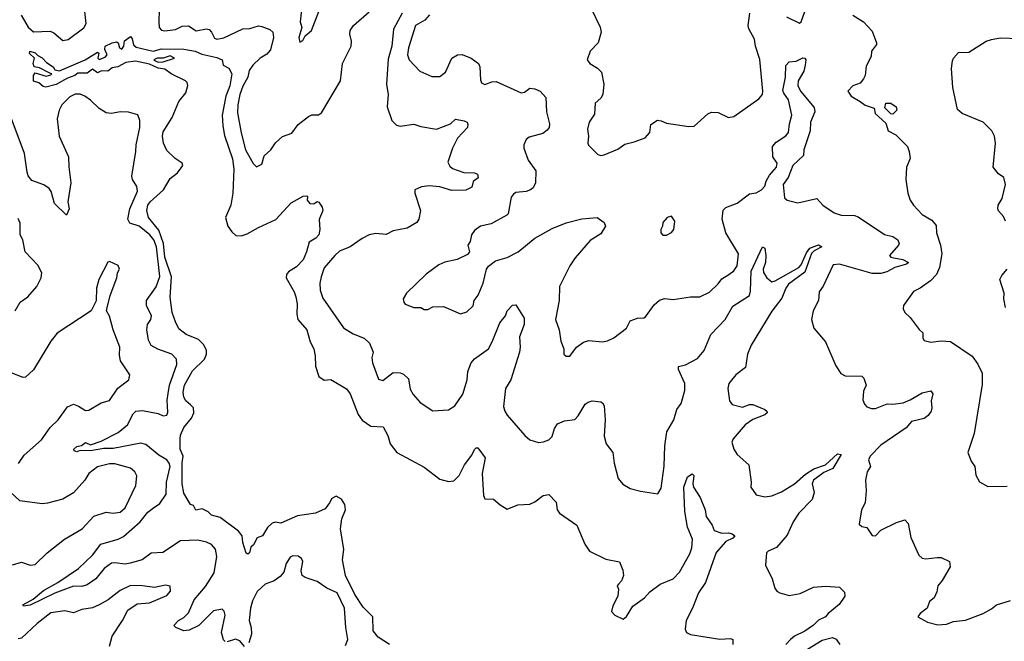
# Model space of a CAD drawing. Extents: x 2293139 to 2515392, y 824115 to 1006937.
# Tile 245 of 256: x 2340505 to 2346199, y 983904 to 987498. Entities that reach past the tile are written whole.
import ezdxf

# ---------------------------------------------------------------- set-up
doc = ezdxf.new("R2010")
doc.units = 0

msp = doc.modelspace()

# ---------------------------------------------------------------- linework, layer by layer
at = {"layer": '0CON10XD'}
for points in [[(2340513.4, 987525), (2340554.1, 987454.1)], [(2340554.1, 987454.1), (2340585, 987426.9), (2340681.8, 987431.8), (2340702.2, 987422.2), (2340755, 987378), (2340785, 987383.1), (2340875, 987450.8), (2340889.4, 987475), (2340881.9, 987545)], [(2341311.2, 987555), (2341308.6, 987485), (2341312.1, 987452.1), (2341325, 987436.7), (2341345, 987433.3), (2341405, 987441.6), (2341445, 987460.3), (2341481.7, 987461.7), (2341525, 987433.9), (2341585, 987444.4), (2341600.7, 987440.7), (2341615, 987426), (2341631.9, 987391.9), (2341645, 987384.6), (2341685, 987393.8), (2341795, 987445.8), (2341835, 987447.1), (2341885, 987461.5), (2341905, 987459.5), (2341950.9, 987440.9), (2341968.5, 987425), (2341973.2, 987395), (2341955, 987324.4), (2341935, 987299.5), (2341894.6, 987275), (2341853.8, 987235), (2341832.5, 987205), (2341823.4, 987165), (2341795, 987113.1), (2341777.9, 987065), (2341765.8, 987005), (2341765, 986960), (2341785, 986843.8), (2341810.7, 986745), (2341855, 986666.2), (2341875, 986648), (2341905, 986663.3), (2341919.5, 986710.5), (2341956.4, 986745), (2341985, 986786.9), (2342025, 986823.1), (2342078.5, 986841.5), (2342115, 986892.5), (2342175, 986938.6), (2342195, 986948.1), (2342232.7, 986947.3), (2342250.9, 986959.1), (2342360, 987145), (2342371.2, 987245), (2342421.9, 987345), (2342423.7, 987373.7), (2342413.5, 987415), (2342416.5, 987435), (2342435.6, 987465), (2342525, 987542.5)], [(2342134.4, 987555), (2342126.9, 987485), (2342136.7, 987453.3), (2342120, 987395), (2342125, 987367.5), (2342143, 987377), (2342155.8, 987404.2), (2342192, 987435), (2342234.7, 987545.3)], [(2342716.7, 987535), (2342667.4, 987442.6), (2342657.5, 987345), (2342635, 987268.8), (2342627, 987125), (2342635.3, 987064.7), (2342630.9, 986995), (2342656.9, 986915), (2342685, 986888.1), (2342705, 986882.7), (2342784.6, 986894.6), (2342825, 986881.1), (2342915, 986865.7), (2342996.7, 986895), (2343025, 986923.3), (2343075, 986914), (2343092.5, 986905), (2343097.5, 986892.5), (2343094, 986875), (2343037.6, 986812.4), (2343008.8, 986755), (2342981.4, 986675), (2342992, 986652), (2343008.3, 986638.3), (2343073.3, 986615), (2343135, 986612.5), (2343152.7, 986605), (2343156.9, 986583.1), (2343128.3, 986561.7), (2343119.5, 986530.5), (2343085, 986512), (2343005, 986510), (2342935, 986531.2), (2342873.1, 986536.9), (2342827.7, 986532.3), (2342790, 986515), (2342790, 986495), (2342822, 986395), (2342812.9, 986345), (2342800.8, 986325), (2342745, 986292.9), (2342665, 986277.8), (2342625, 986255.5), (2342565, 986261.5), (2342525.7, 986254.3), (2342485, 986233.8), (2342416, 986185), (2342355, 986159.5), (2342326.9, 986135), (2342266.5, 986063.5), (2342248.2, 986011.8), (2342241.1, 985975), (2342243.5, 985935), (2342258.3, 985888.3), (2342376.6, 985716.6), (2342432.8, 985682.8), (2342497.3, 985657.3), (2342528.3, 985628.3), (2342548.8, 985575), (2342541.8, 985545), (2342545.5, 985515), (2342580.7, 985420.7), (2342605, 985412), (2342665, 985457.8), (2342705, 985456.9), (2342725, 985449.2), (2342752.6, 985422.6), (2342762.7, 985362.7), (2342780.7, 985330.7), (2342821.2, 985285), (2342895, 985236.7), (2342985, 985243.1), (2343021.4, 985265), (2343067.5, 985332.5), (2343092.5, 985415), (2343097.3, 985465), (2343115.6, 985515), (2343135, 985537.1), (2343215.3, 985594.7), (2343236.9, 985635), (2343282.2, 985745), (2343314.3, 985785), (2343323.3, 985815), (2343355, 985847.5), (2343375, 985850), (2343421.7, 985771.7), (2343423.1, 985735), (2343395.6, 985665), (2343400, 985605), (2343395.6, 985575.6), (2343345, 985416.2), (2343315, 985366.7), (2343302.2, 985262.2), (2343310, 985235), (2343325, 985212), (2343426, 985095), (2343455, 985069.2), (2343505, 985054.2), (2343535, 985057.5), (2343565, 985069.2), (2343585, 985088.8), (2343596.9, 985135), (2343615, 985161.4), (2343655, 985178.5), (2343715, 985185.8), (2343735, 985208), (2343775, 985276), (2343792.3, 985287.7), (2343815, 985293.8), (2343865, 985288), (2343875, 985283.3), (2343885.7, 985265), (2343891.8, 985185), (2343885, 985090), (2343896, 985045), (2343935.8, 984995.8), (2343942.5, 984935), (2343966.2, 984845), (2343993.2, 984813.2), (2344035, 984788), (2344095, 984772), (2344195, 984757.5), (2344215, 984790), (2344232.6, 984917.4), (2344236.7, 985035), (2344248.4, 985115), (2344288.7, 985185), (2344305, 985244), (2344330.2, 985279.8), (2344351.2, 985355), (2344350.9, 985395), (2344315.4, 985475), (2344315, 985493.3), (2344355, 985503.3), (2344425, 985539.4), (2344463.3, 985585), (2344501.4, 985678.6), (2344546.9, 985725), (2344585.6, 985765), (2344629.1, 985840.9), (2344725.6, 985904.4), (2344732.4, 985927.6), (2344735.3, 986045), (2344800, 986185), (2344815, 986177.5), (2344820.5, 986135), (2344818.5, 986095), (2344804.6, 986055), (2344807.3, 986037.3), (2344826.4, 986006.4), (2344855, 985982.2), (2344875, 985988.1), (2345010.4, 986065), (2345025, 986080.6), (2345055, 986149.2), (2345075, 986176.4), (2345125, 986196.7), (2345143.3, 986185), (2345099.1, 986160.9), (2345084.6, 986145.4), (2345045, 986038.7), (2344951.8, 985968.2), (2344935.6, 985945), (2344912.6, 985887.4), (2344855, 985813.5), (2344735, 985615.8), (2344714.6, 985565), (2344701.9, 985488.1), (2344647.1, 985445), (2344612.9, 985405), (2344605.5, 985394.5), (2344600.9, 985365), (2344609.4, 985295), (2344625, 985274.2), (2344685, 985258.2), (2344725, 985273.3), (2344745, 985273.3), (2344814.4, 985244.4), (2344826, 985235), (2344827.5, 985225), (2344815, 985213.3), (2344745, 985187.3), (2344701.5, 985155), (2344632, 985075), (2344623.8, 985055), (2344636, 985015), (2344654.2, 984984.2), (2344722, 984925), (2344736.1, 984823.9), (2344733.8, 984795), (2344765, 984751.2), (2344815, 984739.5), (2344855, 984745.4), (2344911.3, 984768.7), (2344985, 984814.6), (2345049.6, 984870.4), (2345098.1, 984901.9), (2345165, 984924.7), (2345235, 984987.6), (2345255.6, 984985), (2345207.1, 984902.9), (2345155, 984879.8), (2345096, 984835), (2345088.8, 984815), (2345100, 984765), (2345087.5, 984725), (2345010.5, 984645), (2344978.9, 984595), (2344942.9, 984517.1), (2344882.4, 984447.6), (2344833.3, 984425), (2344823.8, 984415), (2344817.5, 984345), (2344855.8, 984265.8), (2344872.1, 984212.1), (2344884, 984195), (2344901.2, 984185), (2344955, 984168.2), (2345019.5, 984180.5), (2345095, 984217.5), (2345166.1, 984223.9), (2345246.9, 984216.9), (2345275, 984187.5), (2345276.2, 984165), (2345245, 984116.2), (2345180, 984065), (2345166, 984045), (2345125, 984027.5), (2345095, 983998.1), (2345045, 983963.1), (2344986.7, 983935), (2344962.5, 983915), (2344936.7, 983885)], [(2342874, 987526), (2342848, 987495), (2342794.5, 987465), (2342753.8, 987335), (2342747.3, 987295), (2342757.1, 987265), (2342819.7, 987199.7), (2342888.8, 987168.8), (2342935, 987170), (2342966.5, 987195), (2343005, 987275.6), (2343036.7, 987295), (2343063.2, 987296.8), (2343115, 987275.7), (2343157.5, 987245), (2343166.9, 987225), (2343169.5, 987149.5), (2343175, 987133.8), (2343195, 987124), (2343235, 987139.2), (2343260.3, 987140.3), (2343405, 987074.3), (2343425, 987078.6), (2343455, 987101.9), (2343485, 987098.9), (2343514.5, 987084.5), (2343547.9, 987047.9), (2343552.3, 986965), (2343568.5, 986895), (2343566.5, 986875), (2343555, 986858.6), (2343529.5, 986840.5), (2343450.5, 986819.5), (2343434.2, 986805), (2343420, 986775), (2343421.2, 986755), (2343445, 986686.2), (2343490.8, 986625), (2343488.1, 986555), (2343474.3, 986525.7), (2343460, 986515), (2343434.4, 986505.6), (2343375, 986498), (2343360.3, 986489.7), (2343347.7, 986472.3), (2343330, 986375), (2343323, 986367), (2343231.5, 986318.5), (2343170, 986305), (2343135, 986280), (2343118.6, 986255), (2343110.8, 986215), (2343096.2, 986195), (2343106, 986155), (2343095, 986140), (2343035, 986112), (2342963, 986097), (2342928.6, 986081.4), (2342855, 986026.7), (2342742.3, 985917.7), (2342723.3, 985885), (2342726.7, 985865), (2342735, 985853.3), (2342783.6, 985833.6), (2342825, 985833.3), (2342845, 985823.3), (2342865, 985823.3), (2342895, 985838.8), (2342955, 985840), (2343055, 985797.5), (2343090.7, 985809.3), (2343126.7, 985843.3), (2343134, 985875), (2343155.8, 985905), (2343185.6, 985975), (2343204.3, 986055), (2343216.8, 986073.2), (2343257, 986103), (2343325, 986122.9), (2343387.5, 986155), (2343484.5, 986235.5), (2343585, 986290.6), (2343665, 986324.4), (2343755, 986347.5), (2343844.2, 986354.2), (2343885.8, 986325.8), (2343893.3, 986305), (2343865, 986260), (2343805, 986220.8), (2343718.3, 986121.7), (2343686.7, 986075), (2343627.5, 985955), (2343624.2, 985875), (2343602.9, 985765), (2343625.6, 985705.6), (2343635, 985640), (2343652.5, 985595), (2343652.5, 985565), (2343665, 985552.5), (2343686.4, 985553.6), (2343725.8, 985604.2), (2343765.7, 985634.3), (2343795.8, 985644.2), (2343875, 985636.2), (2343905, 985642), (2343941.2, 985658.8), (2344013.8, 985715), (2344035, 985756.2), (2344077.3, 985772.7), (2344115, 985774.2), (2344125, 985780), (2344175, 985849.2), (2344205, 985876.9), (2344234.5, 985885.5), (2344285, 985879.4), (2344385, 985895.6), (2344437.5, 985895), (2344495, 985922.5), (2344545, 985970), (2344565, 985999.2), (2344606, 986025), (2344635, 986046.7), (2344655, 986074.3), (2344662.3, 986145), (2344588.5, 986265), (2344567.8, 986345), (2344573.1, 986396.9), (2344588.7, 986411.3), (2344655, 986436.7), (2344725, 986491.4), (2344765, 986497.1), (2344795.5, 986515), (2344814.3, 986535), (2344821.4, 986565), (2344840.9, 986599.1), (2344881.5, 986645), (2344885, 986669.4), (2344861.1, 986705), (2344858.2, 986765), (2344880.5, 986789.5), (2344935, 986826.2), (2344951.9, 986845), (2344957.1, 986895), (2344970.7, 986945), (2344951.4, 987035), (2344923.7, 987073.7), (2344919.1, 987089.1), (2344933.5, 987166.5), (2344936.2, 987233.8), (2344955, 987254.3), (2344995, 987258), (2345035, 987277.1), (2345045.6, 987275.6), (2345050.8, 987265), (2345047.9, 987235), (2345039.2, 987200.8), (2345006.5, 987145), (2345005, 987117.5), (2345021.4, 987085), (2345099.4, 986989.4), (2345103.3, 986965), (2345079.1, 986905), (2345076.6, 986855), (2345039.1, 986745), (2345037.4, 986712.6), (2344975.5, 986655), (2344948.8, 986585), (2344920.6, 986545), (2344927.3, 986467.3), (2344944, 986455), (2345005, 986438.8), (2345115, 986464.4), (2345150, 986425), (2345215, 986382.3), (2345255, 986368.1), (2345333.9, 986366.1), (2345355, 986358.8), (2345505.7, 986255.7), (2345555, 986244.4), (2345582.9, 986225), (2345590.6, 986205), (2345587.1, 986195), (2345536.2, 986135), (2345543.3, 986125), (2345560.5, 986120.5), (2345612.2, 986112.2), (2345644.3, 986095), (2345634.4, 986085), (2345566.9, 986065), (2345519.8, 986040.2), (2345485, 986029.8), (2345435, 986031.6), (2345245.4, 986084.6), (2345209.1, 986080.9), (2345152.2, 985957.8), (2345128.6, 985925), (2345125.6, 985875), (2345093.3, 985815), (2345083.3, 985765), (2345097.5, 985715), (2345165.8, 985635.8), (2345225, 985496.7), (2345253, 985453), (2345279.3, 985439.3), (2345375, 985436.2), (2345386.7, 985425), (2345400, 985385), (2345385, 985350), (2345381.2, 985301.2), (2345390, 985275), (2345405, 985260), (2345430.7, 985250.7), (2345455, 985250), (2345522.4, 985277.6), (2345555.6, 985275.6), (2345615, 985283.8), (2345655, 985300), (2345725, 985340.9), (2345775, 985352.5), (2345785.7, 985335), (2345776.1, 985293.9), (2345780.5, 985255), (2345775.5, 985234.5), (2345759.7, 985210.3), (2345735, 985192), (2345662, 985175), (2345631.5, 985138.5), (2345485, 985038.6), (2345424.2, 984975), (2345413.8, 984953.8), (2345425.7, 984915), (2345405.9, 984884.1), (2345396, 984835), (2345400.8, 984775), (2345393.8, 984705), (2345373.3, 984665), (2345360.7, 984580.7), (2345375, 984567.5), (2345405, 984562.5), (2345435, 984516.7), (2345453.9, 984513.9), (2345485, 984546.7), (2345575, 984592), (2345625, 984606.2), (2345643.3, 984585), (2345658.6, 984505), (2345705, 984402.5), (2345725, 984384.3), (2345745, 984380.8), (2345811.9, 984388.1), (2345835, 984388), (2345882.5, 984365), (2345886, 984335), (2345840, 984255), (2345814.3, 984225), (2345809.7, 984190.3), (2345794.1, 984155.9), (2345766.7, 984135), (2345753.3, 984095), (2345713.3, 984065), (2345700, 984045), (2345754.2, 984014.2), (2345815, 984000), (2345865, 984004.3), (2345905, 984019.4), (2345975, 984025.8), (2346076.7, 984065), (2346125, 984091.2), (2346155, 984115.8), (2346235, 984141.2)], [(2343814.2, 987555), (2343862, 987455), (2343867.5, 987425), (2343850.8, 987365), (2343803.3, 987315), (2343787.5, 987265), (2343802.5, 987245), (2343847.5, 987217.5), (2343870, 987195), (2343883.3, 987125), (2343877.8, 987065), (2343866.4, 987043.6), (2343833.1, 987015), (2343828.9, 986951.1), (2343799.2, 986905), (2343788.8, 986865), (2343793.8, 986825), (2343790, 986785), (2343795, 986773.3), (2343849.3, 986719.3), (2343865, 986713.3), (2343885, 986716.2), (2343965, 986750), (2344005, 986779.2), (2344058.8, 986791.2), (2344122.5, 986815), (2344148.8, 986845), (2344155, 986892.5), (2344193.6, 986916.4), (2344215, 986912.5), (2344245, 986898.8), (2344375, 986880), (2344405, 986882.5), (2344485, 986953.3), (2344505, 986963.3), (2344545, 986961.2), (2344605, 986933.3), (2344635, 986938.8), (2344779.5, 987040.5), (2344801.2, 987065), (2344802.9, 987085), (2344785, 987267.5), (2344760.9, 987345), (2344755.5, 987385), (2344721.9, 987445), (2344718.6, 987465), (2344728, 987535)], [(2344940, 987515), (2345015, 987478.5), (2345025, 987485.8), (2345046.2, 987545)], [(2345323.8, 987523.8), (2345385.9, 987485.9), (2345435, 987432.5), (2345460, 987365), (2345460, 987355), (2345431.2, 987315), (2345430, 987285), (2345401.2, 987228.8), (2345393.8, 987175), (2345385, 987155.7), (2345365, 987131.4), (2345323.8, 987115), (2345293.8, 987085), (2345313.8, 987055), (2345365, 987024.2), (2345395, 987004), (2345446.7, 986986.7), (2345453.3, 986955), (2345515, 986900), (2345527.5, 986855), (2345571.7, 986831.7), (2345638.8, 986765), (2345650, 986735), (2345654, 986695), (2345634, 986645), (2345630, 986575), (2345640.8, 986495), (2345654.3, 986455), (2345674.2, 986425), (2345725, 986372.5), (2345779.3, 986339.3), (2345805, 986307.5), (2345807.8, 986265), (2345830.5, 986195), (2345837.3, 986145), (2345825.5, 986065), (2345806.5, 986025), (2345772, 985988), (2345713.3, 985945), (2345675, 985927.5), (2345616.7, 985845), (2345613.6, 985826.4), (2345623.8, 985805), (2345655.7, 985775.7), (2345706.6, 985706.6), (2345727.8, 985687.8), (2345727.5, 985657.5), (2345735, 985643.8), (2345775, 985634.2), (2345835, 985641.4), (2345887.9, 985637.9), (2346012.9, 985552.9), (2346047, 985507), (2346070.8, 985455), (2346070.6, 985389.4), (2346025.8, 985105), (2345988.8, 984995), (2346008, 984945), (2346029.2, 984915), (2346034.3, 984864.3), (2346056.1, 984826.1), (2346105, 984798.8), (2346215, 984801.2)], [(2342644.4, 983885), (2342578.9, 983928.9), (2342548.9, 983965), (2342546.7, 984045), (2342491.7, 984101.7), (2342442.4, 984175), (2342389, 984285), (2342371.8, 984375), (2342379.8, 984435), (2342360, 984555), (2342368.2, 984611.8), (2342388.2, 984665), (2342385.7, 984695), (2342365, 984726.6), (2342335, 984743.3), (2342310.4, 984729.6), (2342296.7, 984705), (2342270.6, 984669.4), (2342215, 984645.5), (2342110.5, 984629.5), (2342015, 984588), (2341985, 984593.3), (2341965, 984587.7), (2341937.7, 984562.3), (2341909.5, 984515), (2341877.7, 984502.3), (2341857.3, 984462.7), (2341842, 984448), (2341834, 984415), (2341825, 984407.5), (2341815, 984414.2), (2341796.2, 984475), (2341791.6, 984515), (2341771, 984541), (2341665, 984620), (2341615, 984633.3), (2341595, 984652.5), (2341559.3, 984669.3), (2341522.5, 984662.5), (2341510, 984690), (2341492.5, 984695), (2341455, 984760), (2341444.7, 984815), (2341443.8, 984936.2), (2341450, 984975), (2341433.8, 985015), (2341432.3, 985075), (2341435, 985096), (2341455, 985140), (2341498.1, 985195), (2341511.6, 985225), (2341510.5, 985255), (2341492.3, 985272.3), (2341464.9, 985294.9), (2341454.8, 985315), (2341450.5, 985345), (2341458.1, 985385), (2341505, 985467.9), (2341573.8, 985536.2), (2341585.8, 985565), (2341585.9, 985585), (2341569, 985619), (2341539.1, 985649.1), (2341467.6, 985677.6), (2341425, 985711.2), (2341405, 985751.2), (2341387.2, 985805), (2341374.7, 985894.7), (2341382.1, 986012.1), (2341345, 986124.4), (2341336.8, 986205), (2341310.2, 986280.2), (2341250.4, 986355), (2341240.8, 986395), (2341245.4, 986425), (2341259.6, 986445), (2341336, 986514), (2341375, 986580), (2341418, 986612), (2341439.3, 986640.7), (2341448.2, 986655), (2341445, 986668.1), (2341404.3, 986695), (2341355, 986741.5), (2341336.2, 986783.8), (2341329.8, 986825), (2341335, 986850.5), (2341386.9, 986933.1), (2341424.4, 987025), (2341465.5, 987074.5), (2341477.5, 987117.5), (2341474, 987134), (2341464.2, 987144.2), (2341380, 987185), (2341345, 987211.2), (2341305, 987217.1), (2341255, 987241.2), (2341175, 987258.8), (2341119.5, 987250.5), (2341072.5, 987225), (2341040, 987220), (2341015, 987201.2), (2340978.3, 987201.7), (2340955, 987190), (2340925, 987212.5), (2340895, 987189.4), (2340840.5, 987189.5), (2340822.9, 987175), (2340780.3, 987159.7), (2340715, 987123.9), (2340655, 987107.5), (2340641.3, 987111.3), (2340615, 987132.5), (2340585, 987142.5), (2340584.2, 987175.8), (2340595, 987190), (2340657.7, 987172.3), (2340685, 987180), (2340690, 987185), (2340678.3, 987188.3), (2340620, 987220), (2340587.5, 987225), (2340583.3, 987245), (2340590, 987275), (2340561.7, 987301.7), (2340563.3, 987316.7), (2340595, 987307.1), (2340610, 987290), (2340635, 987277.5), (2340659.7, 987249.7), (2340697.5, 987225), (2340708.8, 987208.8), (2340735, 987202.5), (2340883.6, 987266.4), (2340955, 987310), (2340962.5, 987305), (2340957.5, 987275), (2340965, 987267.5), (2340999.5, 987280.5), (2341010, 987295), (2340996.7, 987325), (2341000, 987345), (2341040, 987365), (2341065, 987370), (2341073.6, 987363.6), (2341082.5, 987335), (2341095, 987327.5), (2341106.7, 987345), (2341110, 987375), (2341145, 987400), (2341155, 987387.5), (2341163.5, 987353.5), (2341178.8, 987338.8), (2341276.8, 987316.8), (2341325, 987329.4), (2341455, 987327.8), (2341520, 987315), (2341558.3, 987298.3), (2341645, 987278.8), (2341675.7, 987265.7), (2341682.5, 987235), (2341715, 987217.5), (2341730.8, 987185), (2341719.3, 987115), (2341696.5, 987055), (2341676.5, 986945), (2341679.6, 986885), (2341689.2, 986829.2), (2341735, 986693.3), (2341743.1, 986633.1), (2341737.8, 986495), (2341725, 986426.2), (2341695.9, 986355), (2341708.2, 986305), (2341730.9, 986270.9), (2341755, 986250.4), (2341785, 986247.8), (2341820.8, 986259.2), (2341885, 986297.5), (2341986.7, 986343.3), (2342075, 986440), (2342145, 986477.5), (2342165, 986480), (2342170, 986475), (2342167.5, 986455), (2342182.5, 986435), (2342205, 986434), (2342225, 986447.5), (2342235, 986442.5), (2342253.3, 986415), (2342257.5, 986395), (2342237.1, 986342.9), (2342241.1, 986285), (2342235.4, 986255), (2342216.7, 986235), (2342178.1, 986211.9), (2342163.5, 986156.5), (2342145, 986108.8), (2342105, 986069.2), (2342059.5, 986040.5), (2342048.4, 986025), (2342045.9, 986005), (2342092, 985925), (2342102.4, 985895), (2342109.2, 985855), (2342107.1, 985795), (2342113.9, 985765), (2342165.4, 985705), (2342185.3, 985635.3), (2342205.6, 985595), (2342214.4, 985555), (2342215.6, 985495), (2342235.6, 985435.6), (2342265, 985413.1), (2342305, 985418.8), (2342395, 985364.4), (2342415.3, 985335.3), (2342462.7, 985215), (2342485, 985183.3), (2342535, 985148.8), (2342606.2, 985145), (2342633.7, 985093.7), (2342646.9, 985045), (2342686.7, 984996.7), (2342845, 984910.8), (2342935, 984842), (2342985, 984828.6), (2343015, 984832.5), (2343046.2, 984863.8), (2343077.5, 984925), (2343119.8, 984980.2), (2343135, 985013.8), (2343145, 985023.3), (2343155, 985022.5), (2343195.9, 984965.9), (2343178.6, 984875), (2343188, 984748), (2343195, 984727.5), (2343245.9, 984725.9), (2343283.2, 984693.2), (2343325, 984668.8), (2343385, 984693.3), (2343455, 984697.5), (2343485, 984710), (2343532.3, 984747.7), (2343565, 984752.5), (2343608.3, 984708.3), (2343614, 984665), (2343626.2, 984645), (2343726.7, 984575), (2343774, 984465), (2343801.2, 984425), (2343895, 984380), (2343973, 984363), (2343992.5, 984315), (2343996.7, 984285), (2343986.1, 984253.9), (2343967.5, 984235), (2343960, 984225), (2343967.5, 984205), (2343963.3, 984165), (2343935, 984110), (2343927, 984077), (2343946.4, 984056.4), (2343995, 984032.5), (2344015, 984047.5), (2344051.7, 984108.3), (2344118, 984155), (2344148.7, 984191.3), (2344208.8, 984235), (2344285, 984265.5), (2344320.4, 984305), (2344380.4, 984409.6), (2344392.6, 984445), (2344395.2, 984495.2), (2344367.5, 984565), (2344351.2, 984655), (2344346.2, 984795), (2344366.7, 984855), (2344395, 984872.5), (2344403.3, 984863.3), (2344397.8, 984815), (2344401.9, 984795), (2344440, 984735), (2344469.5, 984665), (2344476, 984625), (2344510, 984575), (2344521.2, 984545), (2344565, 984529.2), (2344605, 984531.1), (2344625.4, 984525.4), (2344640, 984515), (2344629.1, 984500.9), (2344589.6, 984480.4), (2344532.3, 984417.7), (2344470.3, 984245), (2344430, 984185), (2344396.4, 984095), (2344360, 984025), (2344352.9, 983975), (2344361.2, 983955), (2344385, 983944.3), (2344555, 983916.7), (2344615, 983920.8), (2344630, 983915), (2344629.2, 983885)], [(2346207, 986333), (2346195, 986360), (2346165, 986393.3), (2346162, 986405), (2346164.2, 986425.8), (2346186.2, 986465), (2346206.7, 986545), (2346196.7, 986585), (2346165, 986606.7), (2346135.7, 986645), (2346148.6, 986785), (2346142.9, 986825), (2346126.9, 986855), (2346078, 986905), (2345955, 986955.5), (2345929.5, 986979.5), (2345901, 987105), (2345894.7, 987215), (2345899.5, 987260.5), (2345905, 987275.8), (2345935, 987308), (2345995, 987310.8), (2346095, 987372.9), (2346125, 987383.1), (2346175, 987392.9), (2346285, 987388.6)], [(2341305, 987252), (2341335, 987253.8), (2341400, 987275), (2341375, 987289.4), (2341335, 987276), (2341300, 987275), (2341280, 987265), (2341289.3, 987259.3), (2341305, 987252)], [(2341278.6, 984675), (2341315, 984701.1), (2341352, 984755), (2341354.2, 984825), (2341374.3, 984915), (2341369.8, 984935), (2341355, 984953.2), (2341309.9, 984979.9), (2341235, 985041.8), (2341205, 985050), (2341045, 985018.3), (2340991.3, 985018.6), (2340914.8, 985004.8), (2340855, 985006.9), (2340835, 985000), (2340820, 985005), (2340817.8, 985015), (2340835, 985030.4), (2340862.9, 985037.1), (2340885, 985053.6), (2340915, 985040.8), (2340975, 985060.5), (2341075, 985112), (2341127.8, 985155), (2341160.2, 985219.8), (2341176, 985234), (2341215, 985238.7), (2341305, 985221.1), (2341335, 985208.1), (2341355, 985212), (2341361.7, 985228.3), (2341357.5, 985297.5), (2341362.7, 985337.3), (2341371.6, 985385), (2341414, 985505), (2341411.8, 985535), (2341385, 985563.8), (2341303.4, 985593.4), (2341265.3, 985615.3), (2341248.8, 985645), (2341239.1, 985705), (2341244.5, 985735), (2341262.5, 985765), (2341266.2, 985785), (2341237.9, 985845), (2341237.9, 985875), (2341295, 985954.4), (2341316.2, 986013.8), (2341295.3, 986185.3), (2341279.7, 986225), (2341257.1, 986255), (2341195, 986304.2), (2341141.5, 986321.5), (2341129.5, 986345), (2341142.2, 986405), (2341186.5, 986506.5), (2341182.8, 986532.8), (2341156.7, 986575), (2341152.4, 986592.4), (2341176.4, 986736.4), (2341177.5, 986775), (2341200, 986875), (2341200, 986915), (2341187.7, 986947.7), (2341133.6, 986963.6), (2341085, 986966), (2341035, 986955.5), (2341005, 986960), (2340964.1, 986984.1), (2340913.3, 987033.3), (2340880.6, 987055), (2340855, 987066.6), (2340825, 987068.2), (2340795, 987052.9), (2340749.2, 987005), (2340732.2, 986975), (2340721.8, 986925), (2340732.9, 986825), (2340787.5, 986705), (2340788, 986648), (2340800.4, 986555), (2340784, 986445), (2340790, 986405), (2340775, 986367.5), (2340706, 986435), (2340686.5, 986505), (2340675, 986522.9), (2340645, 986543.3), (2340575, 986568), (2340553.5, 986595), (2340547.1, 986617.1), (2340532.3, 986725), (2340455, 986930)], [(2345555, 986952.5), (2345543.6, 986953.6), (2345509.3, 986989.3), (2345514.3, 987015.7), (2345542.5, 987015), (2345573.8, 986995), (2345578, 986975), (2345555, 986952.5)], [(2340479.4, 985815), (2340507.5, 985865), (2340552.5, 985895), (2340604.2, 985955), (2340628, 986005), (2340632, 986035), (2340608.8, 986078.8), (2340536.1, 986156.1), (2340522.5, 986225), (2340508, 986255), (2340507.7, 986322.3), (2340495, 986348.8)], [(2344245, 986252.5), (2344275, 986267.5), (2344288.8, 986285), (2344293, 986333), (2344275, 986362.5), (2344250, 986355), (2344223.6, 986326.4), (2344222.5, 986305), (2344212.5, 986285), (2344213.3, 986265), (2344225, 986252.5), (2344245, 986252.5)], [(2340498.7, 984931.3), (2340529.7, 984980.3), (2340630.2, 985069.8), (2340680.3, 985139.7), (2340726.5, 985185), (2340780.8, 985259.2), (2340815, 985274.4), (2340844.5, 985264.5), (2340885, 985238.8), (2340905, 985240), (2340975, 985282.9), (2341025, 985296), (2341072.3, 985367.7), (2341135, 985416.7), (2341142, 985445), (2341087.8, 985525), (2341081.7, 985558.3), (2341084.4, 985605), (2341044.5, 985705), (2341023.3, 985783.3), (2341006.2, 985815), (2341008, 985825), (2341027.5, 985902.5), (2341067.5, 986005), (2341070, 986035), (2341082.5, 986055), (2341075, 986076.7), (2341025, 986100), (2341015, 986096.2), (2340962.9, 985995), (2340949.4, 985945), (2340947.9, 985872.1), (2340917.5, 985815), (2340721.1, 985685), (2340685, 985640), (2340585.4, 985474.6), (2340539.2, 985430.8), (2340525, 985428.8), (2340455, 985456)], [(2346206.9, 985835), (2346195.8, 985885), (2346197.6, 985917.6), (2346174.2, 985995), (2346185, 986020), (2346216.2, 986055)], [(2340463.8, 984346.2), (2340515, 984361.5), (2340565.8, 984344.2), (2340595, 984349.2), (2340662.9, 984415), (2340764.6, 984495.4), (2340866, 984555), (2340933, 984627), (2341005, 984650.6), (2341045, 984644.5), (2341085, 984650.9), (2341114.5, 984675), (2341175.5, 984805), (2341181.7, 984861.7), (2341170, 984885), (2341145.5, 984905.5), (2341055, 984930.6), (2341025, 984929.5), (2340955, 984912.5), (2340904.4, 984875), (2340882.2, 984835), (2340815, 984763.3), (2340755, 984725.6), (2340666.2, 984703.8), (2340635, 984698.9), (2340505, 984715.6), (2340398.8, 984815)], [(2341693.1, 983903.1), (2341683, 983913), (2341672.1, 983955), (2341693.6, 984055), (2341687.8, 984077.8), (2341675, 984090), (2341625, 984080.5), (2341540, 983995), (2341485, 983968.2), (2341455, 983965.6), (2341407.5, 983985), (2341396.7, 983995), (2341423.8, 984025), (2341455, 984042.2), (2341481.7, 984068.3), (2341514.6, 984145), (2341578.8, 984221.2), (2341629.3, 984300.7), (2341644.4, 984395), (2341637.6, 984437.6), (2341613.6, 984463.6), (2341585, 984477.5), (2341535, 984489.6), (2341435, 984485.2), (2341332.4, 984417.6), (2341265, 984413), (2341214, 984376), (2341143.6, 984356.4), (2341115, 984351), (2341055, 984358.8), (2341035, 984355.8), (2340993.9, 984325), (2340945, 984264.6), (2340895, 984230.4), (2340865, 984221.8), (2340815, 984222.5), (2340708.2, 984181.8), (2340565, 984113.8), (2340527.5, 984107.5), (2340523.3, 984115), (2340582, 984148), (2340641.9, 984198.1), (2340725, 984244), (2340845.6, 984325), (2340925, 984402.1), (2340974.4, 984465.6), (2341075, 984494), (2341105, 984510.8), (2341200.8, 984595), (2341245, 984650.9), (2341278.6, 984675)], [(2342389.5, 983880.5), (2342402.9, 983915), (2342390.4, 983985), (2342383.2, 984095), (2342340.8, 984185), (2342280.7, 984210.7), (2342225, 984249.2), (2342155, 984272.5), (2342138.8, 984285), (2342132.3, 984312.3), (2342142, 984365), (2342133.9, 984383.9), (2342115.8, 984395.8), (2342085, 984398.8), (2342068.8, 984391.2), (2342046.2, 984355), (2342032, 984305), (2342010.7, 984279.3), (2341976.3, 984253.7), (2341925, 984234.4), (2341878.5, 984191.5), (2341851.7, 984138.3), (2341838.8, 984095), (2341832.7, 984025), (2341844.3, 983985), (2341845.8, 983945), (2341830, 983895)], [(2341023.2, 983876.8), (2341039.5, 983935), (2341098.5, 984025), (2341130, 984085), (2341185, 984121.4), (2341255, 984127.5), (2341355, 984169.2), (2341377.5, 984195), (2341375, 984222.5), (2341348.3, 984228.3), (2341285, 984215.7), (2341215.5, 984225.5), (2341145, 984227.1), (2341085, 984197.1), (2341016, 984144), (2340964.2, 984115), (2340925, 984098.2), (2340865, 984087.3), (2340815, 984068.8), (2340765, 984080), (2340685, 984069.6), (2340605, 984008.2), (2340515, 983923.1), (2340495, 983918.1)], [(2344985, 983813.1), (2345145, 983911.2), (2345205, 983925.6), (2345227.6, 983917.6), (2345248, 983885)], [(2341805, 983873.8), (2341777.9, 983907.9), (2341753.4, 983916.6), (2341705, 983901.4)]]:
    msp.add_lwpolyline(points, dxfattribs=at)

doc.saveas('drawing.dxf')
